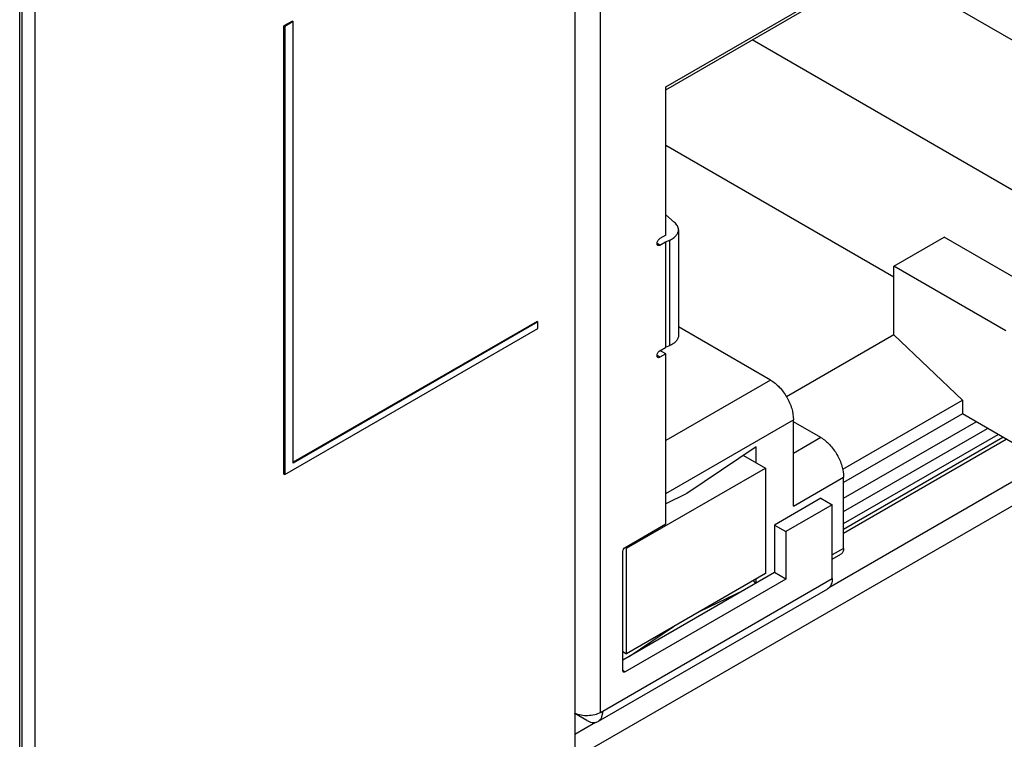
# Model space of a CAD drawing. Header units: inches. Extents: x 0 to 34, y 0 to 22.
# Tile 90 of 139: x 24.727 to 25.328, y 14.639 to 15.078. Entities that reach past the tile are written whole.
import ezdxf

# ---------------------------------------------------------------- set-up
doc = ezdxf.new("R2010")
doc.units = ezdxf.units.IN
doc.header["$LTSCALE"] = 1.87
doc.header["$MEASUREMENT"] = 0
doc.layers.get('0').update_dxf_attribs({"linetype": 'CONTINUOUS'})
doc.layers.add('02___PRT_ALL_AXES', color=7, linetype='CONTINUOUS')

msp = doc.modelspace()

# ---------------------------------------------------------------- linework, layer by layer
at = {"color": 7, "linetype": 'CONTINUOUS'}
for p, q in [((24.72738, 14.2263), (24.72738, 16.87327)), ((24.72883, 14.22831), (24.72883, 16.87528)), ((25.12123, 15.0366), (25.47033, 15.23816)), ((25.12123, 15.03476), (25.44836, 15.22365)), ((25.06575, 15.18248), (25.06575, 14.62728)), ((25.08142, 14.6552), (25.08142, 15.16341)), ((25.43832, 15.00399), (25.25313, 15.11092)), ((24.89363, 15.0767), (24.88846, 15.07372)), ((24.88846, 15.07372), (24.88899, 15.07341)), ((24.88846, 14.80055), (24.88846, 15.07372)), ((24.89415, 15.07639), (24.88899, 15.07341)), ((24.88899, 15.07341), (24.88899, 14.80025)), ((24.89363, 15.0767), (24.89415, 15.07639)), ((24.89415, 14.80715), (24.89415, 15.07639)), ((25.35912, 14.95826), (25.17393, 15.06519)), ((25.12123, 14.94611), (25.12123, 15.0366)), ((25.12123, 15.00111), (25.26029, 14.92082)), ((25.12123, 14.9585), (25.12663, 14.95388)), ((25.12123, 14.94611), (25.11766, 14.94405)), ((25.12898, 14.94943), (25.12898, 14.88514)), ((25.11766, 14.94003), (25.11592, 14.94103)), ((25.11605, 14.94034), (25.11592, 14.94103)), ((25.11643, 14.93991), (25.11605, 14.94034)), ((25.11766, 14.94003), (25.12114, 14.94204)), ((25.12114, 14.94204), (25.12135, 14.94214)), ((25.12114, 14.94204), (25.12114, 14.87775)), ((25.12134, 14.94214), (25.1235, 14.94308)), ((25.12134, 14.87785), (25.12134, 14.94214)), ((25.1235, 14.94308), (25.1235, 14.87879)), ((25.26029, 14.92724), (25.29091, 14.94493)), ((25.35912, 14.90555), (25.29091, 14.94493)), ((25.32849, 14.88786), (25.26029, 14.92724)), ((25.26029, 14.88546), (25.26029, 14.92724)), ((25.04276, 14.89356), (24.89415, 14.80776)), ((25.04329, 14.89326), (24.89415, 14.80715)), ((25.04276, 14.89356), (25.04329, 14.89326)), ((25.04329, 14.88934), (25.04329, 14.89326)), ((25.06575, 14.62728), (25.53239, 14.89671)), ((24.88899, 14.80025), (25.04329, 14.88934)), ((25.18512, 14.8578), (25.12898, 14.89022)), ((25.26029, 14.88546), (25.1948, 14.84765)), ((25.26029, 14.88546), (25.30205, 14.84568)), ((25.11766, 14.87574), (25.12114, 14.87775)), ((25.12123, 14.87379), (25.11766, 14.87172)), ((25.12123, 14.87379), (25.1177, 14.87582)), ((25.12134, 14.87785), (25.12114, 14.87775)), ((25.12123, 14.77012), (25.12123, 14.87379)), ((25.1235, 14.87879), (25.12134, 14.87785)), ((25.11766, 14.87172), (25.11592, 14.87273)), ((25.11605, 14.87203), (25.11592, 14.87273)), ((25.11643, 14.8716), (25.11605, 14.87203)), ((25.18512, 14.8578), (25.12123, 14.82091)), ((25.22906, 14.80354), (25.30205, 14.84568)), ((25.30205, 14.84568), (25.30205, 14.83724)), ((25.30205, 14.83724), (25.22966, 14.79545)), ((25.33684, 14.81715), (25.30205, 14.83724)), ((25.12123, 14.78877), (25.19904, 14.83369)), ((25.19904, 14.78097), (25.19904, 14.83369)), ((25.21575, 14.82277), (25.19904, 14.83241)), ((25.22966, 14.7858), (25.3104, 14.83242)), ((25.22966, 14.77777), (25.31736, 14.8284)), ((25.21575, 14.82277), (25.19904, 14.81312)), ((25.22966, 14.77037), (25.32376, 14.8247)), ((25.22966, 14.76698), (25.32669, 14.82301)), ((25.22966, 14.76454), (25.32881, 14.82178)), ((25.17635, 14.81709), (25.13404, 14.78864)), ((25.17635, 14.80741), (25.17635, 14.81709)), ((25.2211, 14.73167), (25.36434, 14.81438)), ((25.16861, 14.81188), (25.18192, 14.8042)), ((25.09729, 14.75533), (25.18192, 14.8042)), ((25.18192, 14.8042), (25.18192, 14.73991)), ((24.88846, 14.80055), (24.88899, 14.80025)), ((25.19904, 14.78097), (25.22966, 14.79866)), ((25.22966, 14.75526), (25.22966, 14.79866)), ((25.13404, 14.78864), (25.12123, 14.78246)), ((25.21575, 14.7858), (25.18749, 14.76948)), ((25.21575, 14.7858), (25.2227, 14.78178)), ((25.2227, 14.78178), (25.19445, 14.76546)), ((25.2227, 14.73678), (25.2227, 14.78178)), ((25.09646, 14.75581), (25.12123, 14.77012)), ((25.18749, 14.76948), (25.19445, 14.76546)), ((25.18749, 14.76948), (25.18749, 14.74055)), ((25.19445, 14.76546), (25.19445, 14.73653)), ((25.09506, 14.68076), (25.09506, 14.7534)), ((25.09646, 14.75582), (25.09729, 14.75533)), ((25.09729, 14.69104), (25.09729, 14.75533)), ((25.22966, 14.75526), (25.2227, 14.75124)), ((25.2227, 14.74858), (25.22803, 14.75166)), ((25.08142, 14.6552), (25.2227, 14.73678)), ((25.18749, 14.74055), (25.09506, 14.68719)), ((25.19445, 14.73653), (25.09646, 14.67995)), ((25.18192, 14.73991), (25.09729, 14.69104)), ((25.1746, 14.73568), (25.17599, 14.73391)), ((25.17635, 14.73412), (25.17635, 14.73669)), ((25.19445, 14.73653), (25.18749, 14.74055)), ((25.21985, 14.73047), (25.07996, 14.6497)), ((25.14216, 14.71695), (25.16924, 14.73002)), ((25.22116, 14.73159), (25.21985, 14.73047)), ((25.09883, 14.68936), (25.12591, 14.70757)), ((25.09506, 14.69233), (25.09729, 14.69104)), ((25.09646, 14.67995), (25.09506, 14.68076)), ((25.09525, 14.68006), (25.09506, 14.68076)), ((25.09547, 14.67986), (25.09525, 14.68006)), ((25.07307, 14.65038), (25.06575, 14.6546)), ((25.08233, 14.6528), (25.08277, 14.65495)), ((25.06575, 14.64198), (25.07829, 14.64922)), ((25.07833, 14.64912), (25.07996, 14.6497)), ((25.07996, 14.6497), (25.08127, 14.65082))]:
    msp.add_line(p, q, dxfattribs=at)
msp.add_arc((25.07083, 14.65599), 0.01199, 354.98155, 0.05453, dxfattribs=at)
for points, knots in [([(25.12898, 14.94943), (25.12898, 14.95023), (25.12849, 14.95197), (25.12732, 14.95329), (25.12663, 14.95388)], [0, 0, 0, 0, 0.466001, 1, 1, 1, 1]), ([(25.1235, 14.94308), (25.1243, 14.94343), (25.12577, 14.94422), (25.12755, 14.94574), (25.1287, 14.94751), (25.12898, 14.94881), (25.12898, 14.94943)], [0, 0, 0, 0, 0.296885, 0.559371, 0.789632, 1, 1, 1, 1]), ([(25.11592, 14.94103), (25.11592, 14.94163), (25.11632, 14.94281), (25.11714, 14.94375), (25.11766, 14.94405)], [0, 0, 0, 0, 0.499994, 1, 1, 1, 1]), ([(25.11766, 14.94003), (25.11755, 14.93997), (25.11717, 14.93978), (25.11668, 14.93976), (25.11643, 14.93991)], [0, 0, 0, 0, 0.294985, 1, 1, 1, 1]), ([(25.12898, 14.88514), (25.12898, 14.88452), (25.1287, 14.88322), (25.12755, 14.88146), (25.12577, 14.87993), (25.1243, 14.87914), (25.1235, 14.87879)], [0, 0, 0, 0, 0.210368, 0.440629, 0.703116, 1, 1, 1, 1]), ([(25.11592, 14.87273), (25.11592, 14.87332), (25.11632, 14.8745), (25.11714, 14.87544), (25.11766, 14.87574)], [0, 0, 0, 0, 0.499994, 1, 1, 1, 1]), ([(25.11766, 14.87172), (25.11755, 14.87166), (25.11717, 14.87148), (25.11668, 14.87145), (25.11643, 14.8716)], [0, 0, 0, 0, 0.294985, 1, 1, 1, 1]), ([(25.18512, 14.8578), (25.1871, 14.85666), (25.19084, 14.85351), (25.1952, 14.84755), (25.19819, 14.84079), (25.19904, 14.83597), (25.19904, 14.83369)], [0, 0, 0, 0, 0.237244, 0.500006, 0.762764, 1, 1, 1, 1]), ([(25.21575, 14.82277), (25.21772, 14.82162), (25.22146, 14.81848), (25.22583, 14.81251), (25.22881, 14.80575), (25.22966, 14.80094), (25.22966, 14.79866)], [0, 0, 0, 0, 0.237244, 0.500006, 0.762764, 1, 1, 1, 1]), ([(25.09506, 14.7534), (25.09506, 14.75388), (25.09539, 14.75482), (25.09604, 14.75558), (25.09646, 14.75581)], [0, 0, 0, 0, 0.499992, 1, 1, 1, 1]), ([(25.22966, 14.75526), (25.22966, 14.75451), (25.22948, 14.75311), (25.22856, 14.75196), (25.22803, 14.75166)], [0, 0, 0, 0, 0.550834, 1, 1, 1, 1]), ([(25.2227, 14.73678), (25.2227, 14.73626), (25.2226, 14.73445), (25.22199, 14.7326), (25.22116, 14.73159)], [0, 0, 0, 0, 0.282337, 1, 1, 1, 1]), ([(25.09646, 14.67995), (25.09637, 14.6799), (25.09607, 14.67976), (25.09568, 14.67974), (25.09547, 14.67986)], [0, 0, 0, 0, 0.293918, 1, 1, 1, 1]), ([(25.08142, 14.6552), (25.08032, 14.65457), (25.07778, 14.65361), (25.07242, 14.6529), (25.06815, 14.65356), (25.06567, 14.65471)], [0, 0, 0, 0, 0.235009, 0.495129, 1, 1, 1, 1]), ([(25.08127, 14.65082), (25.08139, 14.65096), (25.08183, 14.65156), (25.08215, 14.65225), (25.08233, 14.6528)], [0, 0, 0, 0, 0.238679, 1, 1, 1, 1]), ([(25.07307, 14.65038), (25.07352, 14.65012), (25.07514, 14.64931), (25.07704, 14.64891), (25.07833, 14.64912)], [0, 0, 0, 0, 0.28234, 1, 1, 1, 1])]:
    msp.add_open_spline(points, degree=3, knots=knots, dxfattribs=at)
at = {"layer": '02___PRT_ALL_AXES', "color": 7, "linetype": 'CONTINUOUS'}
msp.add_line((24.73662, 16.88961), (24.73662, 14.24784), dxfattribs=at)

doc.saveas('drawing.dxf')
